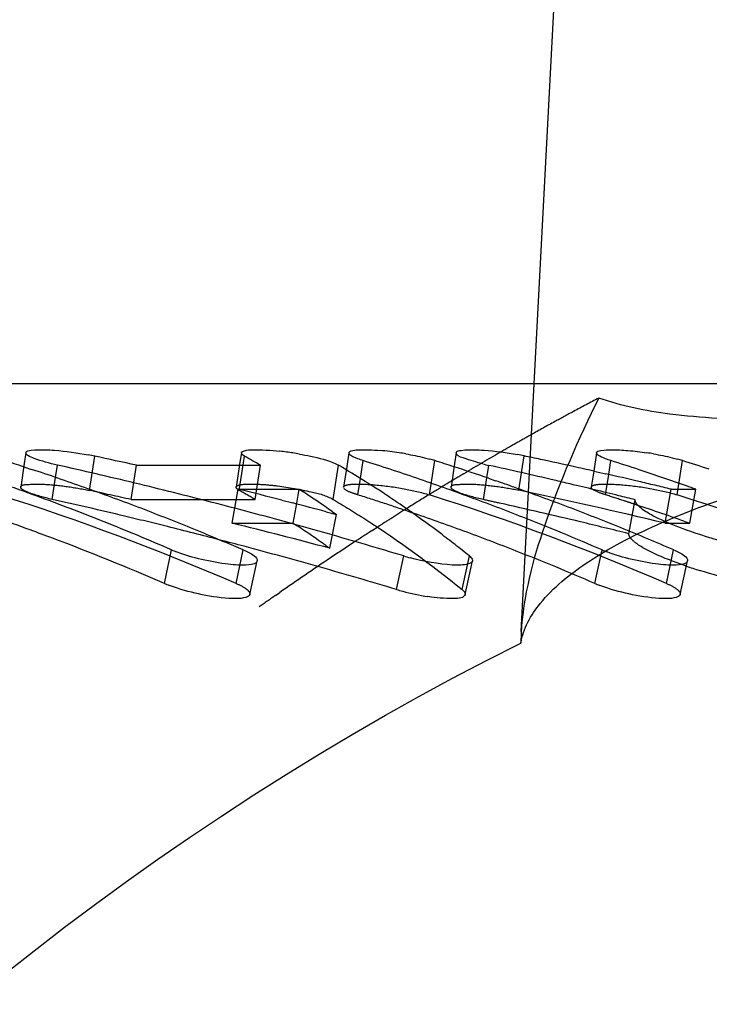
# Model space of a CAD drawing. Header units: millimetres. Extents: x 337 to 663, y 447 to 553.
# Tile 54 of 57: x 603 to 609, y 528 to 536. Entities that reach past the tile are written whole.
import ezdxf

# ---------------------------------------------------------------- set-up
doc = ezdxf.new("R2010")
doc.units = ezdxf.units.MM
doc.header["$LTSCALE"] = 65.185185
doc.linetypes.add('HIDDEN', pattern=[0.2, 0.1, -0.1])
doc.layers.add('KONST.EL_MIT_GEO', color=7, linetype='CONTINUOUS')

msp = doc.modelspace()

# ---------------------------------------------------------------- linework, layer by layer
at = {"layer": 'KONST.EL_MIT_GEO', "color": 7, "linetype": 'Continuous'}
for p, q in [((607.2842, 533.025), (608.018, 547.0273)), ((616.3657, 533.025), (584.1924, 533.025)), ((602.9339, 532.4349), (602.9197, 532.3418)), ((604.7776, 532.4349), (604.7653, 532.3543)), ((604.7969, 532.3498), (604.8055, 532.4056)), ((605.6974, 532.4349), (605.6795, 532.318)), ((606.6171, 532.4349), (606.6029, 532.3418)), ((607.817, 532.4349), (607.793, 532.2778)), ((603.1877, 532.2237), (603.2047, 532.3287)), ((603.8807, 532.3273), (604.942, 532.3273)), ((605.7967, 532.2154), (605.8208, 532.3675)), ((606.8795, 532.2208), (606.8966, 532.3267)), ((607.9216, 532.2487), (607.9405, 532.3675)), ((602.9155, 532.3146), (602.9816, 532.2929)), ((607.793, 532.2779), (607.8983, 532.254)), ((605.8617, 532.175), (605.8844, 532.1605)), ((606.8915, 532.2168), (606.9533, 532.1956)), ((604.7514, 532.1228), (605.2731, 532.1228)), ((605.2456, 531.9687), (605.2731, 532.1228)), ((605.2731, 532.1228), (605.3086, 532.0997)), ((608.4574, 532.1228), (608.6669, 532.1228)), ((605.1248, 532.0291), (605.2181, 532.0051)), ((608.0939, 531.7423), (608.1476, 532.0325)), ((605.5033, 531.9304), (605.5906, 531.9071)), ((605.5555, 531.9319), (605.5906, 531.9071)), ((604.5712, 531.6988), (604.632, 531.6733)), ((604.1191, 531.3171), (604.181, 531.6041)), ((607.8024, 531.3171), (607.8643, 531.6041)), ((604.8501, 531.2238), (604.9136, 531.5097)), ((606.1052, 531.2656), (606.168, 531.5522)), ((606.6917, 531.2238), (606.7552, 531.5097)), ((608.5333, 531.2238), (608.5968, 531.5097))]:
    msp.add_line(p, q, dxfattribs=at)
at = {"layer": 'KONST.EL_MIT_GEO', "color": 8, "linetype": 'HIDDEN'}
for p, q in [((607.1731, 530.9067), (607.2842, 533.025)), ((603.4776, 532.1126), (603.5231, 532.4056)), ((607.1521, 532.1145), (607.1976, 532.4075)), ((602.9197, 532.3418), (602.8891, 532.1414)), ((603.8333, 532.0349), (603.8807, 532.3273)), ((604.7653, 532.3543), (604.7328, 532.1414)), ((604.76, 532.1126), (604.7969, 532.3498)), ((604.8947, 532.0349), (604.942, 532.3273)), ((605.5623, 532.0362), (605.6096, 532.3287)), ((605.6795, 532.318), (605.6526, 532.1414)), ((606.3876, 532.0748), (606.434, 532.3675)), ((606.6029, 532.3418), (606.5723, 532.1414)), ((608.5072, 532.0748), (608.5536, 532.3675)), ((606.6779, 532.2535), (606.7088, 532.2719)), ((607.793, 532.2778), (607.7722, 532.1414)), ((607.8941, 532.0748), (607.9216, 532.2487)), ((603.1574, 532.0362), (603.1877, 532.2237)), ((605.7744, 532.0748), (605.7967, 532.2154)), ((606.8493, 532.0343), (606.8795, 532.2208)), ((604.6995, 531.8319), (604.7514, 532.1228)), ((608.4055, 531.8319), (608.4574, 532.1228)), ((608.615, 531.8319), (608.6669, 532.1228)), ((603.8333, 532.0349), (604.8947, 532.0349)), ((605.2212, 531.8319), (605.2456, 531.9687)), ((605.5343, 531.6179), (605.5906, 531.9071)), ((604.6995, 531.8319), (605.2212, 531.8319)), ((605.2212, 531.8319), (605.2562, 531.809)), ((608.4055, 531.8319), (608.615, 531.8319)), ((608.5646, 531.8499), (608.615, 531.8319)), ((605.8915, 531.7661), (605.9452, 531.8006)), ((604.7323, 531.3171), (604.7942, 531.6041)), ((605.4997, 531.6425), (605.5343, 531.6179)), ((608.4156, 531.3171), (608.4774, 531.6041)), ((606.6665, 531.2656), (606.7293, 531.5522)), ((605.0707, 531.2154), (605.1061, 531.2401)), ((607.1715, 530.8943), (607.1701, 530.808))]:
    msp.add_line(p, q, dxfattribs=at)
for centre, radius, start, end in [((619.4005, 510.9321), 24.8284, 117.7606, 118.32387), ((619.4802, 510.7841), 24.9965, 118.32371, 118.74097), ((619.5588, 510.6409), 25.1599, 118.74109, 119.26757), ((619.6306, 510.5127), 25.3068, 119.26737, 119.58402), ((619.687, 510.4133), 25.4211, 119.58404, 119.91841), ((619.7852, 510.2431), 25.6176, 119.91898, 120.69371), ((619.9, 510.0494), 25.8427, 120.77297, 121.1016), ((619.9677, 509.9373), 25.9737, 121.10166, 121.50072), ((596.1681, 511.4873), 21.6002, 66.6412, 72.38608), ((594.7406, 491.2813), 41.7556, 77.42255, 77.92214), ((600.7467, 525.0073), 8.1605, 59.44933, 60.54075), ((599.3977, 511.9573), 21.1039, 71.76426, 72.41275), ((620.0545, 509.7958), 26.1397, 121.50085, 122.01845), ((599.8513, 511.4873), 21.6002, 66.6412, 72.38608), ((598.2568, 489.73), 43.3079, 76.44735, 78.14725), ((601.5221, 511.9722), 21.0883, 71.95455, 72.4129), ((601.971, 511.4873), 21.6002, 66.6412, 72.38608), ((594.0551, 491.2116), 41.827, 76.55799, 77.43087), ((599.3621, 511.8492), 21.2178, 71.1182, 71.76426), ((597.587, 489.7615), 43.2756, 77.45346, 77.64142), ((597.5724, 489.6963), 43.3424, 76.51451, 77.45327), ((601.504, 511.9166), 21.1468, 71.72591, 71.95466), ((601.4632, 511.7941), 21.2759, 70.50178, 71.72487), ((620.1391, 509.6603), 26.2994, 122.01829, 122.37799), ((594.0335, 491.1209), 41.9203, 76.04199, 76.55813), ((594.6853, 491.0476), 41.9958, 75.02867, 76.20447), ((620.2022, 509.5607), 26.4173, 122.37794, 122.66225), ((597.5539, 489.6189), 43.422, 75.95212, 76.51463), ((594.0163, 491.0516), 41.9917, 75.40737, 76.04196), ((600.3045, 524.3066), 8.9892, 54.6945, 56.57477), ((620.2962, 509.4146), 26.5911, 122.80016, 123.18386), ((620.3877, 509.2748), 26.7582, 123.18401, 123.70228), ((620.5573, 509.0215), 27.063, 123.70341, 124.81538), ((620.7345, 508.7659), 27.374, 124.90485, 125.26729)]:
    msp.add_arc(centre, radius, start, end, dxfattribs=at)
at = {"layer": 'KONST.EL_MIT_GEO', "color": 7, "linetype": 'Continuous'}
for centre, radius, start, end in [((603.0202, 530.0592), 2.3998, 77.90427, 79.25004), ((594.7388, 491.4501), 41.887, 77.39376, 77.89446), ((600.747, 525.1757), 8.2912, 59.60514, 60.69262), ((604.8025, 529.75), 2.7148, 82.34936, 83.53557), ((604.7917, 529.6667), 2.7989, 81.20739, 82.35694), ((604.7953, 529.689), 2.7763, 80.05384, 81.2111), ((605.7335, 529.8312), 2.6328, 81.3577, 84.94249), ((605.715, 529.689), 2.7762, 80.2523, 81.42202), ((606.6939, 530.0118), 2.4481, 78.12824, 79.45517), ((598.2741, 489.9906), 43.3454, 77.93002, 78.11961), ((607.8347, 529.689), 2.7762, 80.2523, 81.42202), ((596.3302, 512.1116), 21.2491, 71.94621, 72.4129), ((594.0595, 491.408), 41.9302, 76.93768, 77.40226), ((601.3512, 525.0631), 8.4216, 59.10618, 59.62498), ((599.3954, 512.0963), 21.2652, 71.76426, 72.41275), ((606.0682, 531.2099), 1.214, 72.465, 74.60471), ((600.0134, 512.1116), 21.2491, 71.94621, 72.4129), ((607.3862, 534.5597), 2.286, 256.26653, 257.6353), ((597.5776, 489.8994), 43.4387, 76.85868, 77.61182), ((598.2666, 489.9558), 43.3809, 77.55102, 77.92999), ((601.5138, 512.0925), 21.2693, 71.72563, 72.41273), ((608.1879, 531.2099), 1.214, 72.465, 74.60471), ((602.1282, 512.0963), 21.2652, 71.76426, 72.41275), ((595.6347, 511.8651), 21.509, 69.91031, 71.55863), ((596.2893, 511.9869), 21.3804, 71.1182, 71.75923), ((594.0447, 491.344), 41.9958, 76.47367, 76.93768), ((601.2573, 524.9072), 8.6035, 57.64414, 59.10275), ((599.3595, 511.9874), 21.3799, 71.1182, 71.76426), ((599.9778, 512.0026), 21.3639, 71.11802, 71.94587), ((598.2587, 489.9199), 43.4177, 77.31474, 77.55104), ((598.2475, 489.8707), 43.4682, 76.79388, 77.17232), ((601.4629, 511.9392), 21.4307, 70.58562, 71.72501), ((596.2519, 511.8776), 21.496, 70.4745, 71.11819), ((594.0302, 491.2837), 42.0579, 76.01018, 76.47367), ((601.1219, 524.6932), 8.8568, 56.67956, 57.47083), ((599.3219, 511.8776), 21.496, 70.4745, 71.11819), ((599.9299, 511.8627), 21.5117, 70.47463, 70.94385), ((597.5653, 489.8463), 43.4932, 76.67068, 76.8588), ((597.5559, 489.8069), 43.5338, 76.10665, 76.67062), ((598.2407, 489.8415), 43.4981, 76.60478, 76.79391), ((598.2363, 489.823), 43.5172, 76.4157, 76.60478), ((601.4217, 511.8212), 21.5557, 70.35948, 70.58649), ((595.5252, 511.5662), 21.8274, 68.27785, 69.91011), ((596.2117, 511.7643), 21.6161, 69.83312, 70.47448), ((594.016, 491.2269), 42.1164, 75.54716, 76.01019), ((594.6919, 491.2501), 42.0925, 75.64919, 76.17326), ((600.305, 524.4709), 9.1232, 54.86523, 56.74008), ((601.0221, 524.5416), 9.0383, 55.72606, 56.67896), ((599.2817, 511.7643), 21.6161, 69.83312, 70.47448), ((599.8949, 511.7643), 21.6161, 69.83312, 70.47448), ((597.5468, 489.7701), 43.5716, 75.91883, 76.10671), ((596.1684, 511.6466), 21.7416, 69.19418, 69.83311), ((594.0023, 491.1737), 42.1713, 75.08457, 75.54716), ((594.6748, 491.1834), 42.1613, 75.11754, 75.51829), ((600.7814, 524.1928), 9.4621, 52.9394, 55.71158), ((599.2385, 511.6466), 21.7416, 69.19418, 69.83311), ((599.8517, 511.6466), 21.7416, 69.19418, 69.83311), ((595.6376, 511.7279), 21.3459, 69.91031, 71.55863), ((596.1228, 511.5264), 21.8701, 68.55778, 69.19417), ((593.9891, 491.1242), 42.2226, 74.62241, 75.08457), ((599.3248, 511.7403), 21.3329, 70.4745, 71.11819), ((599.1928, 511.5264), 21.8701, 68.55778, 69.19417), ((599.806, 511.5264), 21.8701, 68.55778, 69.19417), ((595.3973, 511.2452), 22.173, 66.66242, 68.27767), ((596.0739, 511.4019), 22.0039, 67.92401, 68.55776), ((593.9765, 491.0782), 42.2702, 74.16064, 74.62241), ((599.2637, 511.569), 21.5148, 69.19327, 70.47353), ((599.092, 511.2726), 22.1432, 66.66165, 68.55507), ((599.7571, 511.4019), 22.0039, 67.92401, 68.55776), ((595.5675, 511.5345), 21.5516, 69.36606, 69.912), ((596.0218, 511.2735), 22.1424, 67.28723, 67.924), ((593.9645, 491.0359), 42.3142, 73.69921, 74.16064), ((600.5105, 523.8299), 9.9149, 52.05789, 52.95347), ((599.7053, 511.2741), 22.1418, 67.29285, 67.92401), ((595.4458, 511.2178), 21.8909, 66.65879, 69.36015), ((594.0029, 491.0001), 42.0449, 75.11842, 75.40744), ((595.9607, 511.128), 22.3003, 66.66438, 67.11746), ((593.9531, 490.9972), 42.3546, 73.23807, 73.69921), ((600.3632, 523.6411), 10.1544, 51.17645, 52.05789), ((599.1967, 511.3918), 21.7042, 68.55778, 69.19417), ((599.6516, 511.1458), 22.2809, 66.66422, 67.29285), ((604.5947, 532.5656), 1.0467, 246.72236, 249.25725), ((593.9924, 490.9609), 42.0855, 74.65722, 75.1184), ((599.0967, 511.1399), 21.9752, 66.66165, 68.55507), ((608.2779, 532.5656), 1.0467, 246.72236, 249.25725), ((593.9801, 490.9159), 42.1321, 74.19644, 74.65723), ((606.7244, 533.4003), 1.9301, 253.24419, 254.91269), ((593.9629, 490.8553), 42.1952, 73.27572, 74.19633), ((610.0486, 535.7465), 4.5243, 251.14422, 252.62458), ((604.5266, 532.2643), 1.0311, 246.72266, 249.26359), ((608.2098, 532.2643), 1.0311, 246.72266, 249.26359), ((606.6559, 533.0991), 1.9145, 253.28213, 254.95009), ((606.6899, 533.2168), 2.0369, 254.88752, 261.09957)]:
    msp.add_arc(centre, radius, start, end, dxfattribs=at)
at = {"layer": 'KONST.EL_MIT_GEO', "color": 8, "linetype": 'HIDDEN'}
for points, knots in [([(628.033, 535.525), (626.0946, 535.525), (622.1274, 534.9625), (616.4981, 532.501), (611.357, 528.5524), (605.2279, 521.3363), (599.9117, 509.5706), (597.7851, 493.775), (599.9117, 477.9794), (605.2279, 466.2137), (611.357, 458.9976), (616.4981, 455.049), (622.1274, 452.5875), (626.0946, 452.025), (628.033, 452.025)], [0, 0, 0, 0, 0.051729, 0.105334, 0.162249, 0.223216, 0.356476, 0.5, 0.643524, 0.776784, 0.837751, 0.894666, 0.948271, 1, 1, 1, 1]), ([(607.1701, 530.808), (607.1888, 530.932), (607.3483, 531.2051), (607.7653, 531.537), (608.3816, 531.8586), (609.5494, 532.2773), (611.3761, 532.6439), (612.9375, 532.7967), (613.783, 532.8547)], [0, 0, 0, 0, 0.052581, 0.125513, 0.222207, 0.342545, 0.644664, 1, 1, 1, 1]), ([(607.836, 532.9028), (607.6613, 532.5496), (607.3755, 531.9029), (607.1886, 531.2086), (607.1725, 530.8951)], [0, 0, 0, 0, 0.556641, 1, 1, 1, 1]), ([(609.2596, 532.7182), (608.9874, 532.7182), (608.5071, 532.7398), (608.0317, 532.8328), (607.836, 532.9028)], [0, 0, 0, 0, 0.567101, 1, 1, 1, 1]), ([(602.8891, 532.1414), (602.892, 532.1603), (602.9833, 532.1664), (603.0929, 532.1683), (603.2815, 532.1488), (603.4106, 532.127), (603.4776, 532.1126)], [0, 0, 0, 0, 0.096207, 0.330169, 0.655205, 1, 1, 1, 1]), ([(604.7328, 532.1414), (604.7345, 532.1524), (604.78, 532.165), (604.8464, 532.1683), (604.9597, 532.1652), (605.1383, 532.1477), (605.3437, 532.1097), (605.5052, 532.0699), (605.5623, 532.0362)], [0, 0, 0, 0, 0.039179, 0.128324, 0.262212, 0.424984, 0.766256, 1, 1, 1, 1]), ([(605.6526, 532.1414), (605.6539, 532.1501), (605.6861, 532.1627), (605.7714, 532.1697), (605.9443, 532.1621), (606.1618, 532.1311), (606.3166, 532.0973), (606.3876, 532.0748)], [0, 0, 0, 0, 0.034992, 0.110473, 0.369764, 0.701985, 1, 1, 1, 1]), ([(606.5723, 532.1414), (606.5752, 532.16), (606.6644, 532.1665), (606.7723, 532.1684), (606.9581, 532.1496), (607.0856, 532.1284), (607.1521, 532.1145)], [0, 0, 0, 0, 0.095753, 0.328509, 0.653205, 1, 1, 1, 1]), ([(607.7722, 532.1414), (607.7735, 532.1501), (607.8058, 532.1627), (607.8911, 532.1697), (608.0639, 532.1621), (608.2815, 532.1311), (608.4363, 532.0973), (608.5072, 532.0748)], [0, 0, 0, 0, 0.034992, 0.110473, 0.369764, 0.701985, 1, 1, 1, 1]), ([(603.1574, 532.0362), (603.0905, 532.0511), (603.0002, 532.0755), (602.9169, 532.1096), (602.8877, 532.1323), (602.8891, 532.1414)], [0, 0, 0, 0, 0.700859, 0.90547, 1, 1, 1, 1]), ([(604.76, 532.1126), (604.7524, 532.117), (604.7409, 532.1235), (604.7321, 532.1366), (604.7328, 532.1414)], [0, 0, 0, 0, 0.646208, 1, 1, 1, 1]), ([(605.7744, 532.0748), (605.7591, 532.0797), (605.7188, 532.0949), (605.6709, 532.1087), (605.6552, 532.132)], [0, 0, 0, 0, 0.363085, 1, 1, 1, 1]), ([(606.8493, 532.0343), (606.7803, 532.0494), (606.6871, 532.0742), (606.6014, 532.109), (606.5709, 532.132), (606.5723, 532.1414)], [0, 0, 0, 0, 0.700477, 0.905725, 1, 1, 1, 1]), ([(607.8941, 532.0748), (607.8625, 532.0848), (607.8261, 532.0979), (607.7701, 532.1275), (607.7722, 532.1414)], [0, 0, 0, 0, 0.701964, 1, 1, 1, 1]), ([(605.5623, 532.0362), (605.6566, 531.9806), (606.0388, 531.7448), (606.4025, 531.4793), (606.6665, 531.2656)], [0, 0, 0, 0, 0.24373, 1, 1, 1, 1]), ([(608.0998, 531.7198), (608.098, 531.7234), (608.0951, 531.7308), (608.0939, 531.7386), (608.0939, 531.7423)], [0, 0, 0, 0, 0.524596, 1, 1, 1, 1]), ([(608.1169, 531.6957), (608.1134, 531.6996), (608.1071, 531.7072), (608.1019, 531.7156), (608.0998, 531.7198)], [0, 0, 0, 0, 0.533254, 1, 1, 1, 1]), ([(608.5864, 531.465), (608.5439, 531.4795), (608.4057, 531.5299), (608.268, 531.587), (608.1822, 531.6429)], [0, 0, 0, 0, 0.304945, 1, 1, 1, 1]), ([(604.7323, 531.3171), (604.7643, 531.3033), (604.8068, 531.2851), (604.8537, 531.2401), (604.8501, 531.2238)], [0, 0, 0, 0, 0.675696, 1, 1, 1, 1]), ([(608.4156, 531.3171), (608.4475, 531.3033), (608.49, 531.2851), (608.537, 531.2401), (608.5333, 531.2238)], [0, 0, 0, 0, 0.675696, 1, 1, 1, 1]), ([(608.0833, 454.5188), (605.2703, 455.9591), (599.9162, 460.1654), (593.9234, 468.8844), (589.9384, 479.5658), (588.252, 491.3653), (588.9787, 503.3548), (592.0723, 514.5908), (597.2984, 524.1828), (602.2417, 529.2155), (604.929, 531.1159)], [0, 0, 0, 0, 0.107815, 0.227125, 0.356929, 0.493326, 0.630879, 0.763899, 0.887715, 1, 1, 1, 1]), ([(616.3657, 454.525), (614.7404, 454.525), (611.4284, 454.9423), (606.6704, 456.781), (602.2367, 459.7572), (596.7864, 465.248), (591.5788, 474.4295), (588.4416, 487.2467), (588.4969, 500.7876), (591.2704, 511.6513), (595.0759, 519.2664), (598.533, 524.1119), (602.5447, 528.0455), (605.6013, 530.0289), (607.1701, 530.808)], [0, 0, 0, 0, 0.050663, 0.102806, 0.157628, 0.21586, 0.342661, 0.480755, 0.622953, 0.760745, 0.825821, 0.887434, 0.945403, 1, 1, 1, 1])]:
    msp.add_open_spline(points, degree=3, knots=knots, dxfattribs=at)
at = {"layer": 'KONST.EL_MIT_GEO', "color": 7, "linetype": 'Continuous'}
for points, knots in [([(584.1924, 533.025), (586.0147, 533.025), (589.7443, 532.4961), (595.0366, 530.1821), (599.8699, 526.4699), (605.6319, 519.6859), (610.6298, 508.6248), (612.629, 493.775), (610.6298, 478.9252), (605.6319, 467.8641), (599.8699, 461.0801), (595.0366, 457.3679), (589.7443, 455.0539), (586.0147, 454.525), (584.1924, 454.525)], [0, 0, 0, 0, 0.051729, 0.105334, 0.162249, 0.223216, 0.356476, 0.5, 0.643524, 0.776784, 0.837751, 0.894666, 0.948271, 1, 1, 1, 1]), ([(603.2047, 532.3287), (603.1372, 532.3438), (603.0461, 532.3683), (602.962, 532.4029), (602.9325, 532.4257), (602.9339, 532.4349)], [0, 0, 0, 0, 0.700756, 0.905497, 1, 1, 1, 1]), ([(602.9339, 532.4349), (602.9364, 532.4511), (603.0128, 532.4601), (603.0574, 532.4614), (603.0969, 532.4602)], [0, 0, 0, 0, 0.293287, 1, 1, 1, 1]), ([(603.0969, 532.4602), (603.1246, 532.4594), (603.249, 532.4521), (603.3727, 532.4349), (603.4678, 532.4168)], [0, 0, 0, 0, 0.222089, 1, 1, 1, 1]), ([(604.7776, 532.4349), (604.7791, 532.4452), (604.8205, 532.4579), (604.9223, 532.4636), (605.0302, 532.4564), (605.1081, 532.4476)], [0, 0, 0, 0, 0.092563, 0.300447, 1, 1, 1, 1]), ([(604.8055, 532.4056), (604.7996, 532.409), (604.7901, 532.4149), (604.7817, 532.4229), (604.7795, 532.4268)], [0, 0, 0, 0, 0.599484, 1, 1, 1, 1]), ([(605.2748, 532.4235), (605.3063, 532.418), (605.4113, 532.3971), (605.5169, 532.3721), (605.5854, 532.341)], [0, 0, 0, 0, 0.298547, 1, 1, 1, 1]), ([(605.6974, 532.4349), (605.6987, 532.4435), (605.7305, 532.4562), (605.8148, 532.4631), (605.9017, 532.4594), (605.9656, 532.4538)], [0, 0, 0, 0, 0.094774, 0.298669, 1, 1, 1, 1]), ([(605.8208, 532.3675), (605.8053, 532.3724), (605.7646, 532.3878), (605.7163, 532.4018), (605.7002, 532.4253)], [0, 0, 0, 0, 0.362521, 1, 1, 1, 1]), ([(606.185, 532.4252), (606.2385, 532.416), (606.3073, 532.4022), (606.3752, 532.3846), (606.3905, 532.3804)], [0, 0, 0, 0, 0.773696, 1, 1, 1, 1]), ([(606.8434, 532.3391), (606.7866, 532.353), (606.7272, 532.3751), (606.6134, 532.4107), (606.6171, 532.4349)], [0, 0, 0, 0, 0.705359, 1, 1, 1, 1]), ([(606.6171, 532.4349), (606.6195, 532.4504), (606.6921, 532.4601), (606.7351, 532.4613), (606.7729, 532.4604)], [0, 0, 0, 0, 0.293847, 1, 1, 1, 1]), ([(606.7729, 532.4604), (606.8002, 532.4598), (606.9239, 532.453), (607.047, 532.4362), (607.1419, 532.4185)], [0, 0, 0, 0, 0.220152, 1, 1, 1, 1]), ([(607.9405, 532.3675), (607.9085, 532.3777), (607.8717, 532.391), (607.8149, 532.4209), (607.817, 532.4349)], [0, 0, 0, 0, 0.702109, 1, 1, 1, 1]), ([(607.817, 532.4349), (607.819, 532.4483), (607.878, 532.4596), (607.9578, 532.4623), (608.0959, 532.4547), (608.1947, 532.4423), (608.2487, 532.4342)], [0, 0, 0, 0, 0.092584, 0.307755, 0.626069, 1, 1, 1, 1]), ([(608.3047, 532.4252), (608.3582, 532.416), (608.427, 532.4022), (608.4949, 532.3846), (608.5102, 532.3804)], [0, 0, 0, 0, 0.773696, 1, 1, 1, 1]), ([(605.5854, 532.341), (605.5898, 532.339), (605.5979, 532.3352), (605.6059, 532.3308), (605.6096, 532.3287)], [0, 0, 0, 0, 0.525472, 1, 1, 1, 1]), ([(608.1541, 532.0098), (608.1522, 532.0135), (608.1491, 532.0208), (608.1478, 532.0287), (608.1476, 532.0325)], [0, 0, 0, 0, 0.52535, 1, 1, 1, 1]), ([(608.3451, 531.8732), (608.3301, 531.8805), (608.2798, 531.906), (608.2307, 531.9348), (608.1996, 531.9597)], [0, 0, 0, 0, 0.294939, 1, 1, 1, 1]), ([(608.6624, 531.7473), (608.6322, 531.7575), (608.5248, 531.7952), (608.4188, 531.8375), (608.3451, 531.8732)], [0, 0, 0, 0, 0.280736, 1, 1, 1, 1]), ([(609.1865, 531.6002), (609.1401, 531.611), (608.9638, 531.6539), (608.7893, 531.7045), (608.6624, 531.7473)], [0, 0, 0, 0, 0.26217, 1, 1, 1, 1]), ([(604.9136, 531.5097), (604.9078, 531.4837), (604.7947, 531.4693), (604.653, 531.4793), (604.4375, 531.5179), (604.2936, 531.5603), (604.224, 531.5867)], [0, 0, 0, 0, 0.112608, 0.35979, 0.685414, 1, 1, 1, 1]), ([(604.7942, 531.6041), (604.8266, 531.5901), (604.8695, 531.5716), (604.9172, 531.5262), (604.9136, 531.5097)], [0, 0, 0, 0, 0.675952, 1, 1, 1, 1]), ([(608.5968, 531.5097), (608.591, 531.4837), (608.4779, 531.4693), (608.3362, 531.4793), (608.1207, 531.5179), (607.9768, 531.5603), (607.9072, 531.5867)], [0, 0, 0, 0, 0.112608, 0.35979, 0.685414, 1, 1, 1, 1]), ([(608.4774, 531.6041), (608.5098, 531.5901), (608.5528, 531.5716), (608.6004, 531.5262), (608.5968, 531.5097)], [0, 0, 0, 0, 0.675952, 1, 1, 1, 1]), ([(606.7552, 531.5097), (606.751, 531.4908), (606.6764, 531.4706), (606.5093, 531.4754), (606.3396, 531.505), (606.2221, 531.5367)], [0, 0, 0, 0, 0.106705, 0.331807, 1, 1, 1, 1]), ([(606.7293, 531.5522), (606.7338, 531.5485), (606.7462, 531.5378), (606.7576, 531.5205), (606.7552, 531.5097)], [0, 0, 0, 0, 0.347308, 1, 1, 1, 1]), ([(610.0464, 531.1878), (609.83, 531.1878), (609.3734, 531.2496), (608.9278, 531.3565), (608.6975, 531.4286)], [0, 0, 0, 0, 0.472768, 1, 1, 1, 1]), ([(604.4733, 531.2147), (604.3913, 531.2301), (604.2863, 531.2561), (604.1844, 531.2913), (604.1615, 531.3)], [0, 0, 0, 0, 0.773345, 1, 1, 1, 1]), ([(604.8501, 531.2238), (604.8471, 531.2102), (604.8014, 531.1896), (604.6787, 531.1846), (604.5597, 531.1985), (604.4733, 531.2147)], [0, 0, 0, 0, 0.107558, 0.318732, 1, 1, 1, 1]), ([(606.6917, 531.2238), (606.6845, 531.1911), (606.5344, 531.1853), (606.4482, 531.193), (606.3747, 531.2044)], [0, 0, 0, 0, 0.31074, 1, 1, 1, 1]), ([(608.1565, 531.2147), (608.0746, 531.2301), (607.9695, 531.2561), (607.8676, 531.2913), (607.8448, 531.3)], [0, 0, 0, 0, 0.773345, 1, 1, 1, 1]), ([(608.5333, 531.2238), (608.5303, 531.2102), (608.4846, 531.1896), (608.362, 531.1846), (608.243, 531.1985), (608.1565, 531.2147)], [0, 0, 0, 0, 0.107558, 0.318732, 1, 1, 1, 1])]:
    msp.add_open_spline(points, degree=3, knots=knots, dxfattribs=at)
msp.add_open_spline([(608.1996, 531.9597), (608.182, 531.9738), (608.1644, 531.9897), (608.1541, 532.0098)], degree=3, dxfattribs=at)
at = {"layer": 'KONST.EL_MIT_GEO', "color": 8, "linetype": 'HIDDEN'}
for points in [[(608.1822, 531.6429), (608.1587, 531.6582), (608.1356, 531.6749), (608.1169, 531.6957)], [(606.6665, 531.2656), (606.6791, 531.2554), (606.6953, 531.2397), (606.6917, 531.2238)]]:
    msp.add_open_spline(points, degree=3, dxfattribs=at)

doc.saveas('drawing.dxf')
